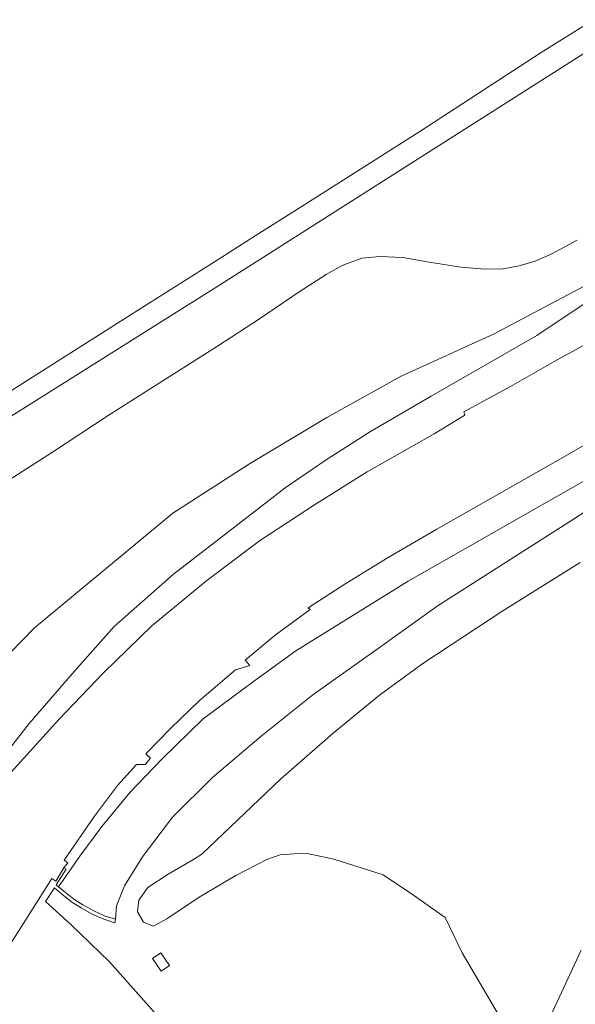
# Model space of a CAD drawing. Header units: metres. Extents: x 80938 to 82288, y 446951 to 448452.
# Tile 48 of 96: x 81159 to 81261, y 447839 to 448021. Entities that reach past the tile are written whole.
import ezdxf

# ---------------------------------------------------------------- set-up
doc = ezdxf.new("R2010")
doc.units = ezdxf.units.M
doc.header["$MEASUREMENT"] = 0
for name, color, linetype, lineweight in [('B-WE-GR-GRAS-GV', 253, 'Continuous', 13), ('B-WE-GR-GROENVOORZIENING-GV', 253, 'Continuous', 18), ('B-WE-GW-TALUD_KRUIN-G', 253, 'Continuous', 18), ('B-WE-VH-VERHARDING_ASFALT-GV', 253, 'Continuous', 18), ('B-WE-VH-VERHARDING_GESLOTEN-GV', 253, 'Continuous', 18)]:
    doc.layers.add(name, color=color, linetype=linetype, lineweight=lineweight)

msp = doc.modelspace()

# ---------------------------------------------------------------- linework, layer by layer
at = {"layer": 'B-WE-GR-GRAS-GV', "linetype": 'Continuous', "lineweight": 0}
msp.add_lwpolyline([(81263.342, 447935.85), (81251.636, 447929.25), (81240.778, 447923.04), (81230.17, 447917.014), (81209.442, 447904.148), (81201.369, 447898.295), (81192.336, 447891.568), (81184.878, 447884.283), (81178.894, 447878.059), (81173.686, 447871.702), (81169.572, 447866.262), (81165.659, 447860.594), (81166.626, 447859.775), (81168.489, 447858.317), (81170.153, 447857.266), (81172.174, 447856.141), (81174.276, 447855.204), (81176.18, 447854.613), (81176.339, 447857.074), (81177.839, 447860.748), (81181.139, 447866.112), (81186.713, 447873.436), (81194.093, 447880.789), (81203.035, 447888.4), (81212.602, 447896.044), (81223.589, 447903.841), (81235.724, 447912.483), (81260.486, 447928.312), (81271.75, 447935.612)], dxfattribs=at)
at = {"layer": 'B-WE-GR-GROENVOORZIENING-GV', "linetype": 'Continuous', "lineweight": 0}
for points in [[(81261.349, 447979.947), (81256.714, 447977.375), (81253.64, 447976.034), (81250.66, 447975.169), (81247.344, 447974.573), (81243.65, 447974.631), (81239.916, 447974.951), (81234.052, 447975.854), (81229.174, 447976.742), (81224.973, 447976.882), (81221.614, 447976.616), (81217.982, 447975.271), (81215.032, 447973.587), (81210.079, 447970.379), (81202.95, 447965.548), (81195.021, 447960.339), (81174.834, 447947.556), (81164.528, 447940.802), (81155.808, 447935.205)], [(81271.398, 447973.999), (81253.945, 447962.356), (81234.456, 447951.11), (81223.263, 447944.586), (81215.224, 447939.516), (81207.506, 447934.19), (81198.174, 447927.031), (81186.914, 447918.271), (81175.964, 447908.601), (81169.038, 447900.887), (81160.276, 447890.758), (81152.443, 447880.748)], [(81149.973, 447896.864), (81161.238, 447908.402), (81186.758, 447929.532), (81200.899, 447938.647), (81215.156, 447947.175), (81228.919, 447954.807), (81245.94, 447962.546), (81262.681, 447971.414)], [(81156.951, 447881.725), (81165.716, 447891.453), (81173.959, 447900.09), (81182.855, 447908.777), (81193.031, 447917.139), (81202.77, 447924.426), (81213.088, 447931.225), (81222.606, 447937.145), (81234.966, 447944.199), (81240.652, 447947.636), (81240.468, 447948.261), (81249.045, 447952.904), (81257.227, 447957.596), (81262.982, 447960.726)], [(81271.666, 447947.284), (81257.874, 447939.322), (81235.468, 447926.567), (81226.481, 447921.338), (81218.69, 447916.584), (81211.72, 447912.081), (81212.085, 447911.758), (81205.62, 447907.032), (81200.111, 447902.411), (81200.983, 447901.458), (81198.339, 447900.609), (81191.703, 447894.973), (81186.409, 447889.874), (81181.795, 447885.144), (81182.669, 447884.312), (81181.679, 447883.195), (81180.084, 447883.165), (81176.553, 447879.261), (81172.3, 447873.643), (81166.704, 447865.519), (81167.39, 447865.041), (81166.677, 447864.101), (81167.06, 447863.864), (81165.248, 447860.943), (81165.659, 447860.594), (81169.572, 447866.262), (81173.686, 447871.702), (81178.894, 447878.059), (81184.878, 447884.283), (81192.336, 447891.568), (81201.369, 447898.295), (81209.442, 447904.148), (81230.17, 447917.014), (81240.778, 447923.04), (81251.636, 447929.25), (81263.342, 447935.85)], [(81271.75, 447935.612), (81260.486, 447928.312), (81235.724, 447912.483), (81223.589, 447903.841), (81212.602, 447896.044), (81203.035, 447888.4), (81194.093, 447880.789), (81186.713, 447873.436), (81181.139, 447866.112), (81177.839, 447860.748), (81176.339, 447857.074), (81176.18, 447854.613), (81176.078, 447853.968), (81174.047, 447854.595), (81171.883, 447855.559), (81169.821, 447856.707), (81168.115, 447857.785), (81166.215, 447859.271), (81164.896, 447860.424), (81163.269, 447857.896), (81167.917, 447853.642), (81175.062, 447846.726), (81181.91, 447839.089), (81187.554, 447832.595)], [(81250.312, 447831.146), (81240.177, 447848.425), (81236.998, 447854.911), (81231.141, 447859.022), (81225.558, 447862.807), (81216.442, 447865.692), (81211.571, 447866.719), (81209.062, 447866.678), (81206.55, 447866.474), (81204.12, 447865.656), (81198.356, 447862.672), (81191.592, 447858.713), (81185.627, 447854.698), (81183.156, 447853.324), (81181.359, 447854.091), (81180.237, 447855.995), (81180.516, 447858.113), (81182.171, 447860.438), (81185.91, 447862.957), (81190.586, 447865.646), (81192.093, 447866.588), (81206.611, 447880.451), (81216.356, 447888.969), (81224.919, 447895.962), (81232.899, 447901.803), (81247.637, 447911.521), (81261.942, 447920.46)], [(81262.094, 447848.931), (81253.238, 447829.837)]]:
    msp.add_lwpolyline(points, dxfattribs=at)
msp.add_lwpolyline([(81182.986, 447847.356), (81184.549, 447848.434), (81186.156, 447846.103), (81184.596, 447845.023)], close=True, dxfattribs=at)
at = {"layer": 'B-WE-GW-TALUD_KRUIN-G', "linetype": 'Continuous', "lineweight": 0}
msp.add_lwpolyline([(81334.778, 447987.617), (81324.783, 447978.635), (81317.029, 447971.787), (81309.07, 447965.919), (81300.772, 447959.496), (81292.406, 447953.582), (81283.916, 447948.021), (81273.96, 447942.024), (81263.342, 447935.85), (81251.636, 447929.25), (81240.778, 447923.04), (81230.17, 447917.014), (81209.442, 447904.148), (81201.369, 447898.295), (81192.336, 447891.568), (81184.878, 447884.283), (81178.894, 447878.059), (81173.686, 447871.702), (81169.572, 447866.262), (81165.659, 447860.594)], dxfattribs=at)
at = {"layer": 'B-WE-VH-VERHARDING_ASFALT-GV', "linetype": 'Continuous', "lineweight": 0}
for points in [[(81264.382, 448020.603), (81254.718, 448014.546), (81232.307, 448000), (81208.573, 447984.91), (81201.938, 447980.703), (81194.237, 447975.82), (81179.088, 447966.214), (81145.812, 447945.093)], [(81153.04, 447945.02), (81195.572, 447971.768), (81239.991, 448000), (81271.888, 448020.273)]]:
    msp.add_lwpolyline(points, dxfattribs=at)
at = {"layer": 'B-WE-VH-VERHARDING_GESLOTEN-GV', "linetype": 'Continuous', "lineweight": 0}
for points in [[(81262.982, 447960.726), (81257.227, 447957.596), (81249.045, 447952.904), (81240.468, 447948.261), (81240.652, 447947.636), (81234.966, 447944.199), (81222.606, 447937.145), (81213.088, 447931.225), (81202.77, 447924.426), (81193.031, 447917.139), (81182.855, 447908.777), (81173.959, 447900.09), (81165.716, 447891.453), (81156.951, 447881.725)], [(81156.506, 447849.569), (81163.847, 447861.129), (81164.42, 447862.101), (81165.143, 447861.627), (81166.677, 447864.101), (81167.39, 447865.041), (81166.704, 447865.519), (81172.3, 447873.643), (81176.553, 447879.261), (81180.084, 447883.165), (81181.679, 447883.195), (81182.669, 447884.312), (81181.795, 447885.144), (81186.409, 447889.874), (81191.703, 447894.973), (81198.339, 447900.609), (81200.983, 447901.458), (81200.111, 447902.411), (81205.62, 447907.032), (81212.085, 447911.758), (81211.72, 447912.081), (81218.69, 447916.584), (81226.481, 447921.338), (81235.468, 447926.567), (81257.874, 447939.322), (81271.666, 447947.284)]]:
    msp.add_lwpolyline(points, dxfattribs=at)

doc.saveas('drawing.dxf')
